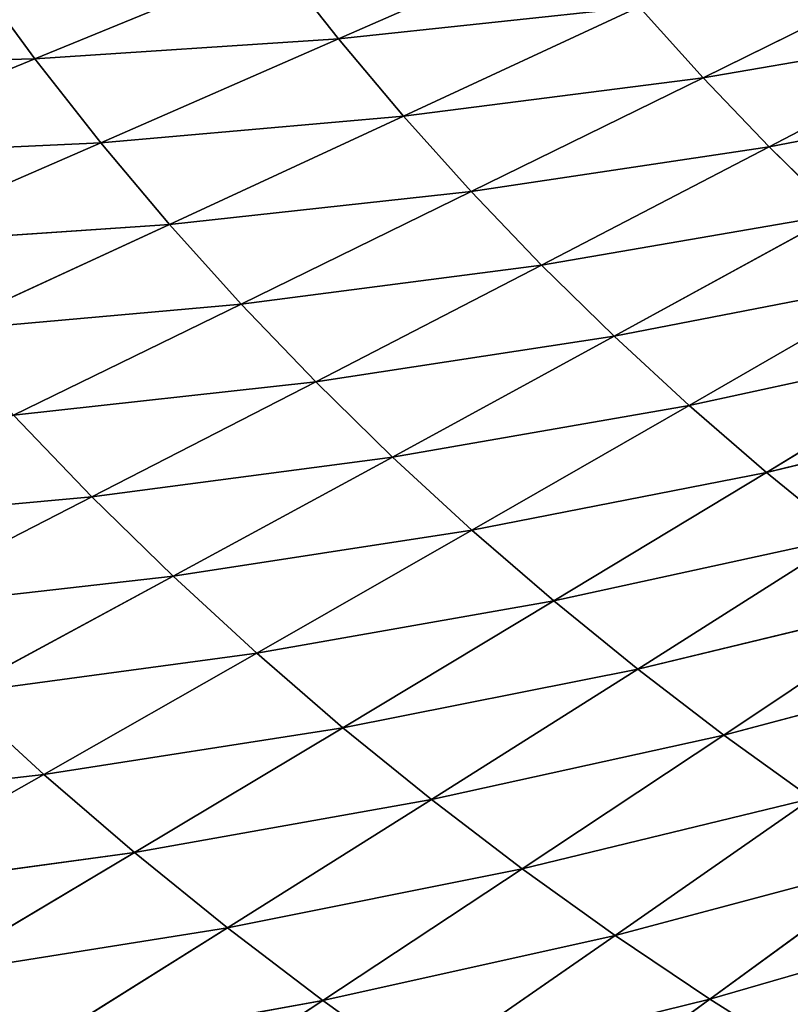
# Model space of a CAD drawing. Extents: x 0 to 605, y 0 to 400.
# Tile 235 of 256: x 150 to 178, y 103 to 138. Entities that reach past the tile are written whole.
import ezdxf

# ---------------------------------------------------------------- set-up
doc = ezdxf.new("R2010")
doc.units = 0
doc.header["$LTSCALE"] = 25.4
doc.layers.get('0').update_dxf_attribs({"linetype": 'CONTINUOUS'})

# ---------------------------------------------------------------- blocks, each defined once
blk = doc.blocks.new('ATLANTA610_-_S_STL')
at = {"color": 0}
for p, q in [((150.922, 40.593, 298.527), (158.016, 38.379, 294.09)), ((150.922, 40.593, 298.527), (158.016, 38.379, 294.09)), ((150.922, 40.593, 298.527), (161.372, 38.458, 296.644)), ((150.922, 40.593, 298.527), (161.372, 38.458, 296.644)), ((154.439, 40.684, 301.197), (161.372, 38.458, 296.644)), ((154.439, 40.684, 301.197), (161.372, 38.458, 296.644)), ((151.556, 38.234, 288.692), (140.911, 40.352, 289.912)), ((151.556, 38.234, 288.692), (140.911, 40.352, 289.912)), ((154.742, 38.304, 291.439), (144.152, 40.427, 292.883)), ((151.556, 38.234, 288.692), (144.152, 40.427, 292.883)), ((154.742, 38.304, 291.439), (144.152, 40.427, 292.883)), ((151.556, 38.234, 288.692), (144.152, 40.427, 292.883)), ((158.016, 38.379, 294.09), (147.491, 40.507, 295.755)), ((154.742, 38.304, 291.439), (147.491, 40.507, 295.755)), ((158.016, 38.379, 294.09), (147.491, 40.507, 295.755)), ((154.742, 38.304, 291.439), (147.491, 40.507, 295.755)), ((161.372, 38.458, 296.644), (158.016, 38.379, 294.09)), ((161.372, 38.458, 296.644), (158.016, 38.379, 294.09)), ((164.806, 38.542, 299.098), (161.372, 38.458, 296.644)), ((164.806, 38.542, 299.098), (161.372, 38.458, 296.644)), ((161.372, 38.458, 296.644), (168.384, 36.513, 292.011)), ((161.372, 38.458, 296.644), (168.384, 36.513, 292.011)), ((161.372, 38.458, 296.644), (171.65, 36.586, 294.352)), ((161.372, 38.458, 296.644), (171.65, 36.586, 294.352)), ((174.985, 36.662, 296.596), (164.806, 38.542, 299.098)), ((164.806, 38.542, 299.098), (171.65, 36.586, 294.352)), ((164.806, 38.542, 299.098), (171.65, 36.586, 294.352)), ((174.985, 36.662, 296.596), (164.806, 38.542, 299.098)), ((168.314, 38.63, 301.449), (174.985, 36.662, 296.596)), ((168.314, 38.63, 301.449), (174.985, 36.662, 296.596)), ((156.102, 36.262, 281.723), (145.464, 38.108, 282.923)), ((153.249, 36.21, 278.932), (145.464, 38.108, 282.923)), ((156.102, 36.262, 281.723), (145.464, 38.108, 282.923)), ((153.249, 36.21, 278.932), (145.464, 38.108, 282.923)), ((148.461, 38.169, 285.852), (151.556, 38.234, 288.692)), ((148.461, 38.169, 285.852), (151.556, 38.234, 288.692)), ((156.102, 36.262, 281.723), (148.461, 38.169, 285.852)), ((148.461, 38.169, 285.852), (159.047, 36.319, 284.429)), ((156.102, 36.262, 281.723), (148.461, 38.169, 285.852)), ((148.461, 38.169, 285.852), (159.047, 36.319, 284.429)), ((151.556, 38.234, 288.692), (154.742, 38.304, 291.439)), ((151.556, 38.234, 288.692), (154.742, 38.304, 291.439)), ((162.078, 36.38, 287.048), (151.556, 38.234, 288.692)), ((159.047, 36.319, 284.429), (151.556, 38.234, 288.692)), ((162.078, 36.38, 287.048), (151.556, 38.234, 288.692)), ((159.047, 36.319, 284.429), (151.556, 38.234, 288.692)), ((154.742, 38.304, 291.439), (158.016, 38.379, 294.09)), ((154.742, 38.304, 291.439), (158.016, 38.379, 294.09)), ((165.192, 36.444, 289.576), (154.742, 38.304, 291.439)), ((162.078, 36.38, 287.048), (154.742, 38.304, 291.439)), ((165.192, 36.444, 289.576), (154.742, 38.304, 291.439)), ((162.078, 36.38, 287.048), (154.742, 38.304, 291.439)), ((168.384, 36.513, 292.011), (158.016, 38.379, 294.09)), ((165.192, 36.444, 289.576), (158.016, 38.379, 294.09)), ((168.384, 36.513, 292.011), (158.016, 38.379, 294.09)), ((165.192, 36.444, 289.576), (158.016, 38.379, 294.09)), ((153.249, 36.21, 278.932), (142.568, 38.053, 279.906)), ((153.249, 36.21, 278.932), (142.568, 38.053, 279.906)), ((178.385, 36.742, 298.74), (174.985, 36.662, 296.596)), ((178.385, 36.742, 298.74), (174.985, 36.662, 296.596)), ((159.047, 36.319, 284.429), (162.078, 36.38, 287.048)), ((159.047, 36.319, 284.429), (162.078, 36.38, 287.048)), ((162.078, 36.38, 287.048), (165.192, 36.444, 289.576)), ((162.078, 36.38, 287.048), (165.192, 36.444, 289.576)), ((172.442, 34.752, 284.991), (162.078, 36.38, 287.048)), ((169.49, 34.696, 282.589), (162.078, 36.38, 287.048)), ((172.442, 34.752, 284.991), (162.078, 36.38, 287.048)), ((169.49, 34.696, 282.589), (162.078, 36.38, 287.048)), ((165.192, 36.444, 289.576), (168.384, 36.513, 292.011)), ((165.192, 36.444, 289.576), (168.384, 36.513, 292.011)), ((175.468, 34.811, 287.306), (165.192, 36.444, 289.576)), ((172.442, 34.752, 284.991), (165.192, 36.444, 289.576)), ((175.468, 34.811, 287.306), (165.192, 36.444, 289.576)), ((172.442, 34.752, 284.991), (165.192, 36.444, 289.576)), ((171.65, 36.586, 294.352), (168.384, 36.513, 292.011)), ((171.65, 36.586, 294.352), (168.384, 36.513, 292.011)), ((178.563, 34.873, 289.531), (168.384, 36.513, 292.011)), ((175.468, 34.811, 287.306), (168.384, 36.513, 292.011)), ((178.563, 34.873, 289.531), (168.384, 36.513, 292.011)), ((175.468, 34.811, 287.306), (168.384, 36.513, 292.011)), ((174.985, 36.662, 296.596), (171.65, 36.586, 294.352)), ((174.985, 36.662, 296.596), (171.65, 36.586, 294.352)), ((171.65, 36.586, 294.352), (178.563, 34.873, 289.531)), ((171.65, 36.586, 294.352), (178.563, 34.873, 289.531)), ((171.65, 36.586, 294.352), (181.724, 34.939, 291.664)), ((171.65, 36.586, 294.352), (181.724, 34.939, 291.664)), ((184.945, 35.007, 293.704), (174.985, 36.662, 296.596)), ((174.985, 36.662, 296.596), (181.724, 34.939, 291.664)), ((174.985, 36.662, 296.596), (181.724, 34.939, 291.664)), ((184.945, 35.007, 293.704), (174.985, 36.662, 296.596)), ((151.244, 34.409, 263.531), (142.846, 36.046, 266.974)), ((151.244, 34.409, 263.531), (142.846, 36.046, 266.974)), ((155.981, 34.472, 269.351), (145.286, 36.08, 270.077)), ((153.561, 34.438, 266.476), (145.286, 36.08, 270.077)), ((155.981, 34.472, 269.351), (145.286, 36.08, 270.077)), ((153.561, 34.438, 266.476), (145.286, 36.08, 270.077)), ((155.981, 34.472, 269.351), (147.836, 36.119, 273.106)), ((147.836, 36.119, 273.106), (158.501, 34.509, 272.154)), ((155.981, 34.472, 269.351), (147.836, 36.119, 273.106)), ((147.836, 36.119, 273.106), (158.501, 34.509, 272.154)), ((150.492, 36.162, 276.059), (153.249, 36.21, 278.932)), ((150.492, 36.162, 276.059), (153.249, 36.21, 278.932)), ((161.117, 34.55, 274.882), (150.492, 36.162, 276.059)), ((158.501, 34.509, 272.154), (150.492, 36.162, 276.059)), ((161.117, 34.55, 274.882), (150.492, 36.162, 276.059)), ((158.501, 34.509, 272.154), (150.492, 36.162, 276.059)), ((153.249, 36.21, 278.932), (156.102, 36.262, 281.723)), ((153.249, 36.21, 278.932), (156.102, 36.262, 281.723)), ((163.823, 34.595, 277.532), (153.249, 36.21, 278.932)), ((161.117, 34.55, 274.882), (153.249, 36.21, 278.932)), ((163.823, 34.595, 277.532), (153.249, 36.21, 278.932)), ((161.117, 34.55, 274.882), (153.249, 36.21, 278.932)), ((156.102, 36.262, 281.723), (159.047, 36.319, 284.429)), ((156.102, 36.262, 281.723), (159.047, 36.319, 284.429)), ((166.615, 34.644, 280.102), (156.102, 36.262, 281.723)), ((163.823, 34.595, 277.532), (156.102, 36.262, 281.723)), ((166.615, 34.644, 280.102), (156.102, 36.262, 281.723)), ((163.823, 34.595, 277.532), (156.102, 36.262, 281.723)), ((166.615, 34.644, 280.102), (159.047, 36.319, 284.429)), ((159.047, 36.319, 284.429), (169.49, 34.696, 282.589)), ((166.615, 34.644, 280.102), (159.047, 36.319, 284.429)), ((159.047, 36.319, 284.429), (169.49, 34.696, 282.589)), ((163.823, 34.595, 277.532), (166.615, 34.644, 280.102)), ((163.823, 34.595, 277.532), (166.615, 34.644, 280.102)), ((166.615, 34.644, 280.102), (169.49, 34.696, 282.589)), ((166.615, 34.644, 280.102), (169.49, 34.696, 282.589)), ((176.969, 33.218, 278.069), (166.615, 34.644, 280.102)), ((174.254, 33.173, 275.715), (166.615, 34.644, 280.102)), ((176.969, 33.218, 278.069), (166.615, 34.644, 280.102)), ((174.254, 33.173, 275.715), (166.615, 34.644, 280.102)), ((169.49, 34.696, 282.589), (172.442, 34.752, 284.991)), ((169.49, 34.696, 282.589), (172.442, 34.752, 284.991)), ((176.969, 33.218, 278.069), (169.49, 34.696, 282.589)), ((169.49, 34.696, 282.589), (179.757, 33.265, 280.342)), ((176.969, 33.218, 278.069), (169.49, 34.696, 282.589)), ((169.49, 34.696, 282.589), (179.757, 33.265, 280.342)), ((172.442, 34.752, 284.991), (175.468, 34.811, 287.306)), ((172.442, 34.752, 284.991), (175.468, 34.811, 287.306)), ((182.615, 33.316, 282.534), (172.442, 34.752, 284.991)), ((179.757, 33.265, 280.342), (172.442, 34.752, 284.991)), ((182.615, 33.316, 282.534), (172.442, 34.752, 284.991)), ((179.757, 33.265, 280.342), (172.442, 34.752, 284.991)), ((175.468, 34.811, 287.306), (178.563, 34.873, 289.531)), ((175.468, 34.811, 287.306), (178.563, 34.873, 289.531)), ((185.538, 33.369, 284.641), (175.468, 34.811, 287.306)), ((182.615, 33.316, 282.534), (175.468, 34.811, 287.306)), ((185.538, 33.369, 284.641), (175.468, 34.811, 287.306)), ((182.615, 33.316, 282.534), (175.468, 34.811, 287.306)), ((149.033, 34.384, 260.521), (151.244, 34.409, 263.531)), ((149.033, 34.384, 260.521), (151.244, 34.409, 263.531)), ((151.244, 34.409, 263.531), (153.561, 34.438, 266.476)), ((151.244, 34.409, 263.531), (153.561, 34.438, 266.476)), ((159.725, 32.973, 260.043), (151.244, 34.409, 263.531)), ((159.725, 32.973, 260.043), (151.244, 34.409, 263.531)), ((153.561, 34.438, 266.476), (155.981, 34.472, 269.351)), ((153.561, 34.438, 266.476), (155.981, 34.472, 269.351)), ((164.204, 33.027, 265.546), (153.561, 34.438, 266.476)), ((161.916, 32.998, 262.827), (153.561, 34.438, 266.476)), ((164.204, 33.027, 265.546), (153.561, 34.438, 266.476)), ((161.916, 32.998, 262.827), (153.561, 34.438, 266.476)), ((155.981, 34.472, 269.351), (158.501, 34.509, 272.154)), ((155.981, 34.472, 269.351), (158.501, 34.509, 272.154)), ((166.586, 33.059, 268.196), (155.981, 34.472, 269.351)), ((164.204, 33.027, 265.546), (155.981, 34.472, 269.351)), ((166.586, 33.059, 268.196), (155.981, 34.472, 269.351)), ((164.204, 33.027, 265.546), (155.981, 34.472, 269.351)), ((158.501, 34.509, 272.154), (161.117, 34.55, 274.882)), ((158.501, 34.509, 272.154), (161.117, 34.55, 274.882)), ((166.586, 33.059, 268.196), (158.501, 34.509, 272.154)), ((158.501, 34.509, 272.154), (169.058, 33.094, 270.777)), ((166.586, 33.059, 268.196), (158.501, 34.509, 272.154)), ((158.501, 34.509, 272.154), (169.058, 33.094, 270.777)), ((161.117, 34.55, 274.882), (163.823, 34.595, 277.532)), ((161.117, 34.55, 274.882), (163.823, 34.595, 277.532)), ((171.615, 33.132, 273.284), (161.117, 34.55, 274.882)), ((169.058, 33.094, 270.777), (161.117, 34.55, 274.882)), ((171.615, 33.132, 273.284), (161.117, 34.55, 274.882)), ((169.058, 33.094, 270.777), (161.117, 34.55, 274.882)), ((174.254, 33.173, 275.715), (163.823, 34.595, 277.532)), ((171.615, 33.132, 273.284), (163.823, 34.595, 277.532)), ((174.254, 33.173, 275.715), (163.823, 34.595, 277.532)), ((171.615, 33.132, 273.284), (163.823, 34.595, 277.532)), ((176.969, 33.218, 278.069), (179.757, 33.265, 280.342)), ((176.969, 33.218, 278.069), (179.757, 33.265, 280.342)), ((159.725, 32.973, 260.043), (161.916, 32.998, 262.827)), ((159.725, 32.973, 260.043), (161.916, 32.998, 262.827)), ((161.916, 32.998, 262.827), (164.204, 33.027, 265.546)), ((161.916, 32.998, 262.827), (164.204, 33.027, 265.546)), ((170.344, 31.737, 259.134), (161.916, 32.998, 262.827)), ((170.344, 31.737, 259.134), (161.916, 32.998, 262.827)), ((164.204, 33.027, 265.546), (166.586, 33.059, 268.196)), ((164.204, 33.027, 265.546), (166.586, 33.059, 268.196)), ((174.741, 31.788, 264.191), (164.204, 33.027, 265.546)), ((172.498, 31.761, 261.694), (164.204, 33.027, 265.546)), ((174.741, 31.788, 264.191), (164.204, 33.027, 265.546)), ((172.498, 31.761, 261.694), (164.204, 33.027, 265.546)), ((166.586, 33.059, 268.196), (169.058, 33.094, 270.777)), ((166.586, 33.059, 268.196), (169.058, 33.094, 270.777)), ((177.067, 31.818, 266.621), (166.586, 33.059, 268.196)), ((174.741, 31.788, 264.191), (166.586, 33.059, 268.196)), ((177.067, 31.818, 266.621), (166.586, 33.059, 268.196)), ((174.741, 31.788, 264.191), (166.586, 33.059, 268.196)), ((169.058, 33.094, 270.777), (171.615, 33.132, 273.284)), ((169.058, 33.094, 270.777), (171.615, 33.132, 273.284)), ((177.067, 31.818, 266.621), (169.058, 33.094, 270.777)), ((169.058, 33.094, 270.777), (179.473, 31.85, 268.983)), ((177.067, 31.818, 266.621), (169.058, 33.094, 270.777)), ((169.058, 33.094, 270.777), (179.473, 31.85, 268.983)), ((171.615, 33.132, 273.284), (174.254, 33.173, 275.715)), ((171.615, 33.132, 273.284), (174.254, 33.173, 275.715)), ((181.955, 31.885, 271.274), (171.615, 33.132, 273.284)), ((179.473, 31.85, 268.983), (171.615, 33.132, 273.284)), ((181.955, 31.885, 271.274), (171.615, 33.132, 273.284)), ((179.473, 31.85, 268.983), (171.615, 33.132, 273.284)), ((174.254, 33.173, 275.715), (176.969, 33.218, 278.069)), ((174.254, 33.173, 275.715), (176.969, 33.218, 278.069)), ((184.509, 31.923, 273.492), (174.254, 33.173, 275.715)), ((181.955, 31.885, 271.274), (174.254, 33.173, 275.715)), ((184.509, 31.923, 273.492), (174.254, 33.173, 275.715)), ((181.955, 31.885, 271.274), (174.254, 33.173, 275.715)), ((187.132, 31.963, 275.635), (176.969, 33.218, 278.069)), ((184.509, 31.923, 273.492), (176.969, 33.218, 278.069)), ((187.132, 31.963, 275.635), (176.969, 33.218, 278.069)), ((184.509, 31.923, 273.492), (176.969, 33.218, 278.069)), ((172.498, 31.761, 261.694), (174.741, 31.788, 264.191)), ((172.498, 31.761, 261.694), (174.741, 31.788, 264.191)), ((174.741, 31.788, 264.191), (177.067, 31.818, 266.621)), ((174.741, 31.788, 264.191), (177.067, 31.818, 266.621)), ((185.137, 30.704, 262.418), (174.741, 31.788, 264.191)), ((182.958, 30.679, 260.14), (174.741, 31.788, 264.191)), ((185.137, 30.704, 262.418), (174.741, 31.788, 264.191)), ((182.958, 30.679, 260.14), (174.741, 31.788, 264.191)), ((177.067, 31.818, 266.621), (179.473, 31.85, 268.983)), ((177.067, 31.818, 266.621), (179.473, 31.85, 268.983)), ((187.391, 30.732, 264.633), (177.067, 31.818, 266.621)), ((185.137, 30.704, 262.418), (177.067, 31.818, 266.621)), ((187.391, 30.732, 264.633), (177.067, 31.818, 266.621)), ((185.137, 30.704, 262.418), (177.067, 31.818, 266.621))]:
    blk.add_line(p, q, dxfattribs=at)
mesh = blk.add_polyface(dxfattribs=at)
corners = [(147.408, 41.817, 300.715), (150.922, 40.593, 298.527), (147.491, 40.507, 295.755)]
mesh.append_faces([[corners[k] for k in face] for face in [(0, 1, 2)]], dxfattribs={"color": 0})
mesh = blk.add_polyface(dxfattribs=at)
corners = [(150.922, 40.593, 298.527), (158.016, 38.379, 294.09), (147.491, 40.507, 295.755)]
mesh.append_faces([[corners[k] for k in face] for face in [(0, 1, 2)]], dxfattribs={"color": 0})
mesh = blk.add_polyface(dxfattribs=at)
corners = [(154.439, 40.684, 301.197), (161.372, 38.458, 296.644), (150.922, 40.593, 298.527)]
mesh.append_faces([[corners[k] for k in face] for face in [(0, 1, 2)]], dxfattribs={"color": 0})
mesh = blk.add_polyface(dxfattribs=at)
corners = [(150.922, 40.593, 298.527), (161.372, 38.458, 296.644), (158.016, 38.379, 294.09)]
mesh.append_faces([[corners[k] for k in face] for face in [(0, 1, 2)]], dxfattribs={"color": 0})
mesh = blk.add_polyface(dxfattribs=at)
corners = [(154.439, 40.684, 301.197), (164.806, 38.542, 299.098), (161.372, 38.458, 296.644)]
mesh.append_faces([[corners[k] for k in face] for face in [(0, 1, 2)]], dxfattribs={"color": 0})
mesh = blk.add_polyface(dxfattribs=at)
corners = [(144.152, 40.427, 292.883), (151.556, 38.234, 288.692), (140.911, 40.352, 289.912)]
mesh.append_faces([[corners[k] for k in face] for face in [(0, 1, 2)]], dxfattribs={"color": 0})
mesh = blk.add_polyface(dxfattribs=at)
corners = [(140.911, 40.352, 289.912), (151.556, 38.234, 288.692), (148.461, 38.169, 285.852)]
mesh.append_faces([[corners[k] for k in face] for face in [(0, 1, 2)]], dxfattribs={"color": 0})
mesh = blk.add_polyface(dxfattribs=at)
corners = [(147.491, 40.507, 295.755), (154.742, 38.304, 291.439), (144.152, 40.427, 292.883)]
mesh.append_faces([[corners[k] for k in face] for face in [(0, 1, 2)]], dxfattribs={"color": 0})
mesh = blk.add_polyface(dxfattribs=at)
corners = [(144.152, 40.427, 292.883), (154.742, 38.304, 291.439), (151.556, 38.234, 288.692)]
mesh.append_faces([[corners[k] for k in face] for face in [(0, 1, 2)]], dxfattribs={"color": 0})
mesh = blk.add_polyface(dxfattribs=at)
corners = [(147.491, 40.507, 295.755), (158.016, 38.379, 294.09), (154.742, 38.304, 291.439)]
mesh.append_faces([[corners[k] for k in face] for face in [(0, 1, 2)]], dxfattribs={"color": 0})
mesh = blk.add_polyface(dxfattribs=at)
corners = [(161.372, 38.458, 296.644), (168.384, 36.513, 292.011), (158.016, 38.379, 294.09)]
mesh.append_faces([[corners[k] for k in face] for face in [(0, 1, 2)]], dxfattribs={"color": 0})
mesh = blk.add_polyface(dxfattribs=at)
corners = [(164.806, 38.542, 299.098), (171.65, 36.586, 294.352), (161.372, 38.458, 296.644)]
mesh.append_faces([[corners[k] for k in face] for face in [(0, 1, 2)]], dxfattribs={"color": 0})
mesh = blk.add_polyface(dxfattribs=at)
corners = [(161.372, 38.458, 296.644), (171.65, 36.586, 294.352), (168.384, 36.513, 292.011)]
mesh.append_faces([[corners[k] for k in face] for face in [(0, 1, 2)]], dxfattribs={"color": 0})
mesh = blk.add_polyface(dxfattribs=at)
corners = [(168.314, 38.63, 301.449), (174.985, 36.662, 296.596), (164.806, 38.542, 299.098)]
mesh.append_faces([[corners[k] for k in face] for face in [(0, 1, 2)]], dxfattribs={"color": 0})
mesh = blk.add_polyface(dxfattribs=at)
corners = [(164.806, 38.542, 299.098), (174.985, 36.662, 296.596), (171.65, 36.586, 294.352)]
mesh.append_faces([[corners[k] for k in face] for face in [(0, 1, 2)]], dxfattribs={"color": 0})
mesh = blk.add_polyface(dxfattribs=at)
corners = [(168.314, 38.63, 301.449), (178.385, 36.742, 298.74), (174.985, 36.662, 296.596)]
mesh.append_faces([[corners[k] for k in face] for face in [(0, 1, 2)]], dxfattribs={"color": 0})
mesh = blk.add_polyface(dxfattribs=at)
corners = [(145.464, 38.108, 282.923), (153.249, 36.21, 278.932), (142.568, 38.053, 279.906)]
mesh.append_faces([[corners[k] for k in face] for face in [(0, 1, 2)]], dxfattribs={"color": 0})
mesh = blk.add_polyface(dxfattribs=at)
corners = [(148.461, 38.169, 285.852), (156.102, 36.262, 281.723), (145.464, 38.108, 282.923)]
mesh.append_faces([[corners[k] for k in face] for face in [(0, 1, 2)]], dxfattribs={"color": 0})
mesh = blk.add_polyface(dxfattribs=at)
corners = [(145.464, 38.108, 282.923), (156.102, 36.262, 281.723), (153.249, 36.21, 278.932)]
mesh.append_faces([[corners[k] for k in face] for face in [(0, 1, 2)]], dxfattribs={"color": 0})
mesh = blk.add_polyface(dxfattribs=at)
corners = [(151.556, 38.234, 288.692), (159.047, 36.319, 284.429), (148.461, 38.169, 285.852)]
mesh.append_faces([[corners[k] for k in face] for face in [(0, 1, 2)]], dxfattribs={"color": 0})
mesh = blk.add_polyface(dxfattribs=at)
corners = [(148.461, 38.169, 285.852), (159.047, 36.319, 284.429), (156.102, 36.262, 281.723)]
mesh.append_faces([[corners[k] for k in face] for face in [(0, 1, 2)]], dxfattribs={"color": 0})
mesh = blk.add_polyface(dxfattribs=at)
corners = [(154.742, 38.304, 291.439), (162.078, 36.38, 287.048), (151.556, 38.234, 288.692)]
mesh.append_faces([[corners[k] for k in face] for face in [(0, 1, 2)]], dxfattribs={"color": 0})
mesh = blk.add_polyface(dxfattribs=at)
corners = [(151.556, 38.234, 288.692), (162.078, 36.38, 287.048), (159.047, 36.319, 284.429)]
mesh.append_faces([[corners[k] for k in face] for face in [(0, 1, 2)]], dxfattribs={"color": 0})
mesh = blk.add_polyface(dxfattribs=at)
corners = [(158.016, 38.379, 294.09), (165.192, 36.444, 289.576), (154.742, 38.304, 291.439)]
mesh.append_faces([[corners[k] for k in face] for face in [(0, 1, 2)]], dxfattribs={"color": 0})
mesh = blk.add_polyface(dxfattribs=at)
corners = [(154.742, 38.304, 291.439), (165.192, 36.444, 289.576), (162.078, 36.38, 287.048)]
mesh.append_faces([[corners[k] for k in face] for face in [(0, 1, 2)]], dxfattribs={"color": 0})
mesh = blk.add_polyface(dxfattribs=at)
corners = [(158.016, 38.379, 294.09), (168.384, 36.513, 292.011), (165.192, 36.444, 289.576)]
mesh.append_faces([[corners[k] for k in face] for face in [(0, 1, 2)]], dxfattribs={"color": 0})
mesh = blk.add_polyface(dxfattribs=at)
corners = [(142.568, 38.053, 279.906), (153.249, 36.21, 278.932), (150.492, 36.162, 276.059)]
mesh.append_faces([[corners[k] for k in face] for face in [(0, 1, 2)]], dxfattribs={"color": 0})
mesh = blk.add_polyface(dxfattribs=at)
corners = [(178.385, 36.742, 298.74), (184.945, 35.007, 293.704), (174.985, 36.662, 296.596)]
mesh.append_faces([[corners[k] for k in face] for face in [(0, 1, 2)]], dxfattribs={"color": 0})
mesh = blk.add_polyface(dxfattribs=at)
corners = [(162.078, 36.38, 287.048), (169.49, 34.696, 282.589), (159.047, 36.319, 284.429)]
mesh.append_faces([[corners[k] for k in face] for face in [(0, 1, 2)]], dxfattribs={"color": 0})
mesh = blk.add_polyface(dxfattribs=at)
corners = [(165.192, 36.444, 289.576), (172.442, 34.752, 284.991), (162.078, 36.38, 287.048)]
mesh.append_faces([[corners[k] for k in face] for face in [(0, 1, 2)]], dxfattribs={"color": 0})
mesh = blk.add_polyface(dxfattribs=at)
corners = [(162.078, 36.38, 287.048), (172.442, 34.752, 284.991), (169.49, 34.696, 282.589)]
mesh.append_faces([[corners[k] for k in face] for face in [(0, 1, 2)]], dxfattribs={"color": 0})
mesh = blk.add_polyface(dxfattribs=at)
corners = [(168.384, 36.513, 292.011), (175.468, 34.811, 287.306), (165.192, 36.444, 289.576)]
mesh.append_faces([[corners[k] for k in face] for face in [(0, 1, 2)]], dxfattribs={"color": 0})
mesh = blk.add_polyface(dxfattribs=at)
corners = [(165.192, 36.444, 289.576), (175.468, 34.811, 287.306), (172.442, 34.752, 284.991)]
mesh.append_faces([[corners[k] for k in face] for face in [(0, 1, 2)]], dxfattribs={"color": 0})
mesh = blk.add_polyface(dxfattribs=at)
corners = [(171.65, 36.586, 294.352), (178.563, 34.873, 289.531), (168.384, 36.513, 292.011)]
mesh.append_faces([[corners[k] for k in face] for face in [(0, 1, 2)]], dxfattribs={"color": 0})
mesh = blk.add_polyface(dxfattribs=at)
corners = [(168.384, 36.513, 292.011), (178.563, 34.873, 289.531), (175.468, 34.811, 287.306)]
mesh.append_faces([[corners[k] for k in face] for face in [(0, 1, 2)]], dxfattribs={"color": 0})
mesh = blk.add_polyface(dxfattribs=at)
corners = [(174.985, 36.662, 296.596), (181.724, 34.939, 291.664), (171.65, 36.586, 294.352)]
mesh.append_faces([[corners[k] for k in face] for face in [(0, 1, 2)]], dxfattribs={"color": 0})
mesh = blk.add_polyface(dxfattribs=at)
corners = [(171.65, 36.586, 294.352), (181.724, 34.939, 291.664), (178.563, 34.873, 289.531)]
mesh.append_faces([[corners[k] for k in face] for face in [(0, 1, 2)]], dxfattribs={"color": 0})
mesh = blk.add_polyface(dxfattribs=at)
corners = [(174.985, 36.662, 296.596), (184.945, 35.007, 293.704), (181.724, 34.939, 291.664)]
mesh.append_faces([[corners[k] for k in face] for face in [(0, 1, 2)]], dxfattribs={"color": 0})
mesh = blk.add_polyface(dxfattribs=at)
corners = [(140.518, 36.016, 263.802), (151.244, 34.409, 263.531), (149.033, 34.384, 260.521), (142.846, 36.046, 266.974)]
mesh.append_faces([[corners[k] for k in face] for face in [(0, 1, 2), (1, 0, 3)]], dxfattribs={"vtx0": -1, "color": 0})
mesh = blk.add_polyface(dxfattribs=at)
corners = [(142.846, 36.046, 266.974), (153.561, 34.438, 266.476), (151.244, 34.409, 263.531), (145.286, 36.08, 270.077)]
mesh.append_faces([[corners[k] for k in face] for face in [(0, 1, 2), (1, 0, 3)]], dxfattribs={"vtx0": -1, "color": 0})
mesh = blk.add_polyface(dxfattribs=at)
corners = [(147.836, 36.119, 273.106), (155.981, 34.472, 269.351), (145.286, 36.08, 270.077)]
mesh.append_faces([[corners[k] for k in face] for face in [(0, 1, 2)]], dxfattribs={"color": 0})
mesh = blk.add_polyface(dxfattribs=at)
corners = [(145.286, 36.08, 270.077), (155.981, 34.472, 269.351), (153.561, 34.438, 266.476)]
mesh.append_faces([[corners[k] for k in face] for face in [(0, 1, 2)]], dxfattribs={"color": 0})
mesh = blk.add_polyface(dxfattribs=at)
corners = [(150.492, 36.162, 276.059), (158.501, 34.509, 272.154), (147.836, 36.119, 273.106)]
mesh.append_faces([[corners[k] for k in face] for face in [(0, 1, 2)]], dxfattribs={"color": 0})
mesh = blk.add_polyface(dxfattribs=at)
corners = [(147.836, 36.119, 273.106), (158.501, 34.509, 272.154), (155.981, 34.472, 269.351)]
mesh.append_faces([[corners[k] for k in face] for face in [(0, 1, 2)]], dxfattribs={"color": 0})
mesh = blk.add_polyface(dxfattribs=at)
corners = [(153.249, 36.21, 278.932), (161.117, 34.55, 274.882), (150.492, 36.162, 276.059)]
mesh.append_faces([[corners[k] for k in face] for face in [(0, 1, 2)]], dxfattribs={"color": 0})
mesh = blk.add_polyface(dxfattribs=at)
corners = [(150.492, 36.162, 276.059), (161.117, 34.55, 274.882), (158.501, 34.509, 272.154)]
mesh.append_faces([[corners[k] for k in face] for face in [(0, 1, 2)]], dxfattribs={"color": 0})
mesh = blk.add_polyface(dxfattribs=at)
corners = [(156.102, 36.262, 281.723), (163.823, 34.595, 277.532), (153.249, 36.21, 278.932)]
mesh.append_faces([[corners[k] for k in face] for face in [(0, 1, 2)]], dxfattribs={"color": 0})
mesh = blk.add_polyface(dxfattribs=at)
corners = [(153.249, 36.21, 278.932), (163.823, 34.595, 277.532), (161.117, 34.55, 274.882)]
mesh.append_faces([[corners[k] for k in face] for face in [(0, 1, 2)]], dxfattribs={"color": 0})
mesh = blk.add_polyface(dxfattribs=at)
corners = [(159.047, 36.319, 284.429), (166.615, 34.644, 280.102), (156.102, 36.262, 281.723)]
mesh.append_faces([[corners[k] for k in face] for face in [(0, 1, 2)]], dxfattribs={"color": 0})
mesh = blk.add_polyface(dxfattribs=at)
corners = [(156.102, 36.262, 281.723), (166.615, 34.644, 280.102), (163.823, 34.595, 277.532)]
mesh.append_faces([[corners[k] for k in face] for face in [(0, 1, 2)]], dxfattribs={"color": 0})
mesh = blk.add_polyface(dxfattribs=at)
corners = [(159.047, 36.319, 284.429), (169.49, 34.696, 282.589), (166.615, 34.644, 280.102)]
mesh.append_faces([[corners[k] for k in face] for face in [(0, 1, 2)]], dxfattribs={"color": 0})
mesh = blk.add_polyface(dxfattribs=at)
corners = [(166.615, 34.644, 280.102), (174.254, 33.173, 275.715), (163.823, 34.595, 277.532)]
mesh.append_faces([[corners[k] for k in face] for face in [(0, 1, 2)]], dxfattribs={"color": 0})
mesh = blk.add_polyface(dxfattribs=at)
corners = [(169.49, 34.696, 282.589), (176.969, 33.218, 278.069), (166.615, 34.644, 280.102)]
mesh.append_faces([[corners[k] for k in face] for face in [(0, 1, 2)]], dxfattribs={"color": 0})
mesh = blk.add_polyface(dxfattribs=at)
corners = [(166.615, 34.644, 280.102), (176.969, 33.218, 278.069), (174.254, 33.173, 275.715)]
mesh.append_faces([[corners[k] for k in face] for face in [(0, 1, 2)]], dxfattribs={"color": 0})
mesh = blk.add_polyface(dxfattribs=at)
corners = [(172.442, 34.752, 284.991), (179.757, 33.265, 280.342), (169.49, 34.696, 282.589)]
mesh.append_faces([[corners[k] for k in face] for face in [(0, 1, 2)]], dxfattribs={"color": 0})
mesh = blk.add_polyface(dxfattribs=at)
corners = [(169.49, 34.696, 282.589), (179.757, 33.265, 280.342), (176.969, 33.218, 278.069)]
mesh.append_faces([[corners[k] for k in face] for face in [(0, 1, 2)]], dxfattribs={"color": 0})
mesh = blk.add_polyface(dxfattribs=at)
corners = [(175.468, 34.811, 287.306), (182.615, 33.316, 282.534), (172.442, 34.752, 284.991)]
mesh.append_faces([[corners[k] for k in face] for face in [(0, 1, 2)]], dxfattribs={"color": 0})
mesh = blk.add_polyface(dxfattribs=at)
corners = [(172.442, 34.752, 284.991), (182.615, 33.316, 282.534), (179.757, 33.265, 280.342)]
mesh.append_faces([[corners[k] for k in face] for face in [(0, 1, 2)]], dxfattribs={"color": 0})
mesh = blk.add_polyface(dxfattribs=at)
corners = [(178.563, 34.873, 289.531), (185.538, 33.369, 284.641), (175.468, 34.811, 287.306)]
mesh.append_faces([[corners[k] for k in face] for face in [(0, 1, 2)]], dxfattribs={"color": 0})
mesh = blk.add_polyface(dxfattribs=at)
corners = [(175.468, 34.811, 287.306), (185.538, 33.369, 284.641), (182.615, 33.316, 282.534)]
mesh.append_faces([[corners[k] for k in face] for face in [(0, 1, 2)]], dxfattribs={"color": 0})
mesh = blk.add_polyface(dxfattribs=at)
corners = [(149.033, 34.384, 260.521), (159.725, 32.973, 260.043), (157.633, 32.951, 257.196), (151.244, 34.409, 263.531)]
mesh.append_faces([[corners[k] for k in face] for face in [(0, 1, 2), (1, 0, 3)]], dxfattribs={"vtx0": -1, "color": 0})
mesh = blk.add_polyface(dxfattribs=at)
corners = [(151.244, 34.409, 263.531), (161.916, 32.998, 262.827), (159.725, 32.973, 260.043), (153.561, 34.438, 266.476)]
mesh.append_faces([[corners[k] for k in face] for face in [(0, 1, 2), (1, 0, 3)]], dxfattribs={"vtx0": -1, "color": 0})
mesh = blk.add_polyface(dxfattribs=at)
corners = [(155.981, 34.472, 269.351), (164.204, 33.027, 265.546), (153.561, 34.438, 266.476)]
mesh.append_faces([[corners[k] for k in face] for face in [(0, 1, 2)]], dxfattribs={"color": 0})
mesh = blk.add_polyface(dxfattribs=at)
corners = [(153.561, 34.438, 266.476), (164.204, 33.027, 265.546), (161.916, 32.998, 262.827)]
mesh.append_faces([[corners[k] for k in face] for face in [(0, 1, 2)]], dxfattribs={"color": 0})
mesh = blk.add_polyface(dxfattribs=at)
corners = [(158.501, 34.509, 272.154), (166.586, 33.059, 268.196), (155.981, 34.472, 269.351)]
mesh.append_faces([[corners[k] for k in face] for face in [(0, 1, 2)]], dxfattribs={"color": 0})
mesh = blk.add_polyface(dxfattribs=at)
corners = [(155.981, 34.472, 269.351), (166.586, 33.059, 268.196), (164.204, 33.027, 265.546)]
mesh.append_faces([[corners[k] for k in face] for face in [(0, 1, 2)]], dxfattribs={"color": 0})
mesh = blk.add_polyface(dxfattribs=at)
corners = [(161.117, 34.55, 274.882), (169.058, 33.094, 270.777), (158.501, 34.509, 272.154)]
mesh.append_faces([[corners[k] for k in face] for face in [(0, 1, 2)]], dxfattribs={"color": 0})
mesh = blk.add_polyface(dxfattribs=at)
corners = [(158.501, 34.509, 272.154), (169.058, 33.094, 270.777), (166.586, 33.059, 268.196)]
mesh.append_faces([[corners[k] for k in face] for face in [(0, 1, 2)]], dxfattribs={"color": 0})
mesh = blk.add_polyface(dxfattribs=at)
corners = [(163.823, 34.595, 277.532), (171.615, 33.132, 273.284), (161.117, 34.55, 274.882)]
mesh.append_faces([[corners[k] for k in face] for face in [(0, 1, 2)]], dxfattribs={"color": 0})
mesh = blk.add_polyface(dxfattribs=at)
corners = [(161.117, 34.55, 274.882), (171.615, 33.132, 273.284), (169.058, 33.094, 270.777)]
mesh.append_faces([[corners[k] for k in face] for face in [(0, 1, 2)]], dxfattribs={"color": 0})
mesh = blk.add_polyface(dxfattribs=at)
corners = [(163.823, 34.595, 277.532), (174.254, 33.173, 275.715), (171.615, 33.132, 273.284)]
mesh.append_faces([[corners[k] for k in face] for face in [(0, 1, 2)]], dxfattribs={"color": 0})
mesh = blk.add_polyface(dxfattribs=at)
corners = [(179.757, 33.265, 280.342), (187.132, 31.963, 275.635), (176.969, 33.218, 278.069)]
mesh.append_faces([[corners[k] for k in face] for face in [(0, 1, 2)]], dxfattribs={"color": 0})
mesh = blk.add_polyface(dxfattribs=at)
corners = [(159.725, 32.973, 260.043), (170.344, 31.737, 259.134), (168.28, 31.715, 256.512), (161.916, 32.998, 262.827)]
mesh.append_faces([[corners[k] for k in face] for face in [(0, 1, 2), (1, 0, 3)]], dxfattribs={"vtx0": -1, "color": 0})
mesh = blk.add_polyface(dxfattribs=at)
corners = [(161.916, 32.998, 262.827), (172.498, 31.761, 261.694), (170.344, 31.737, 259.134), (164.204, 33.027, 265.546)]
mesh.append_faces([[corners[k] for k in face] for face in [(0, 1, 2), (1, 0, 3)]], dxfattribs={"vtx0": -1, "color": 0})
mesh = blk.add_polyface(dxfattribs=at)
corners = [(166.586, 33.059, 268.196), (174.741, 31.788, 264.191), (164.204, 33.027, 265.546)]
mesh.append_faces([[corners[k] for k in face] for face in [(0, 1, 2)]], dxfattribs={"color": 0})
mesh = blk.add_polyface(dxfattribs=at)
corners = [(164.204, 33.027, 265.546), (174.741, 31.788, 264.191), (172.498, 31.761, 261.694)]
mesh.append_faces([[corners[k] for k in face] for face in [(0, 1, 2)]], dxfattribs={"color": 0})
mesh = blk.add_polyface(dxfattribs=at)
corners = [(169.058, 33.094, 270.777), (177.067, 31.818, 266.621), (166.586, 33.059, 268.196)]
mesh.append_faces([[corners[k] for k in face] for face in [(0, 1, 2)]], dxfattribs={"color": 0})
mesh = blk.add_polyface(dxfattribs=at)
corners = [(166.586, 33.059, 268.196), (177.067, 31.818, 266.621), (174.741, 31.788, 264.191)]
mesh.append_faces([[corners[k] for k in face] for face in [(0, 1, 2)]], dxfattribs={"color": 0})
mesh = blk.add_polyface(dxfattribs=at)
corners = [(171.615, 33.132, 273.284), (179.473, 31.85, 268.983), (169.058, 33.094, 270.777)]
mesh.append_faces([[corners[k] for k in face] for face in [(0, 1, 2)]], dxfattribs={"color": 0})
mesh = blk.add_polyface(dxfattribs=at)
corners = [(169.058, 33.094, 270.777), (179.473, 31.85, 268.983), (177.067, 31.818, 266.621)]
mesh.append_faces([[corners[k] for k in face] for face in [(0, 1, 2)]], dxfattribs={"color": 0})
mesh = blk.add_polyface(dxfattribs=at)
corners = [(174.254, 33.173, 275.715), (181.955, 31.885, 271.274), (171.615, 33.132, 273.284)]
mesh.append_faces([[corners[k] for k in face] for face in [(0, 1, 2)]], dxfattribs={"color": 0})
mesh = blk.add_polyface(dxfattribs=at)
corners = [(171.615, 33.132, 273.284), (181.955, 31.885, 271.274), (179.473, 31.85, 268.983)]
mesh.append_faces([[corners[k] for k in face] for face in [(0, 1, 2)]], dxfattribs={"color": 0})
mesh = blk.add_polyface(dxfattribs=at)
corners = [(176.969, 33.218, 278.069), (184.509, 31.923, 273.492), (174.254, 33.173, 275.715)]
mesh.append_faces([[corners[k] for k in face] for face in [(0, 1, 2)]], dxfattribs={"color": 0})
mesh = blk.add_polyface(dxfattribs=at)
corners = [(174.254, 33.173, 275.715), (184.509, 31.923, 273.492), (181.955, 31.885, 271.274)]
mesh.append_faces([[corners[k] for k in face] for face in [(0, 1, 2)]], dxfattribs={"color": 0})
mesh = blk.add_polyface(dxfattribs=at)
corners = [(176.969, 33.218, 278.069), (187.132, 31.963, 275.635), (184.509, 31.923, 273.492)]
mesh.append_faces([[corners[k] for k in face] for face in [(0, 1, 2)]], dxfattribs={"color": 0})
mesh = blk.add_polyface(dxfattribs=at)
corners = [(174.741, 31.788, 264.191), (182.958, 30.679, 260.14), (172.498, 31.761, 261.694)]
mesh.append_faces([[corners[k] for k in face] for face in [(0, 1, 2)]], dxfattribs={"color": 0})
mesh = blk.add_polyface(dxfattribs=at)
corners = [(177.067, 31.818, 266.621), (185.137, 30.704, 262.418), (174.741, 31.788, 264.191)]
mesh.append_faces([[corners[k] for k in face] for face in [(0, 1, 2)]], dxfattribs={"color": 0})
mesh = blk.add_polyface(dxfattribs=at)
corners = [(174.741, 31.788, 264.191), (185.137, 30.704, 262.418), (182.958, 30.679, 260.14)]
mesh.append_faces([[corners[k] for k in face] for face in [(0, 1, 2)]], dxfattribs={"color": 0})
mesh = blk.add_polyface(dxfattribs=at)
corners = [(179.473, 31.85, 268.983), (187.391, 30.732, 264.633), (177.067, 31.818, 266.621)]
mesh.append_faces([[corners[k] for k in face] for face in [(0, 1, 2)]], dxfattribs={"color": 0})
mesh = blk.add_polyface(dxfattribs=at)
corners = [(177.067, 31.818, 266.621), (187.391, 30.732, 264.633), (185.137, 30.704, 262.418)]
mesh.append_faces([[corners[k] for k in face] for face in [(0, 1, 2)]], dxfattribs={"color": 0})

msp = doc.modelspace()

# ---------------------------------------------------------------- block references
at = {"color": 254, "extrusion": (0, -1, 5.55112e-17)}
msp.add_blockref('ATLANTA610_-_S_STL', (-0.269, -0.066, -399.883), dxfattribs=at)

doc.saveas('drawing.dxf')
